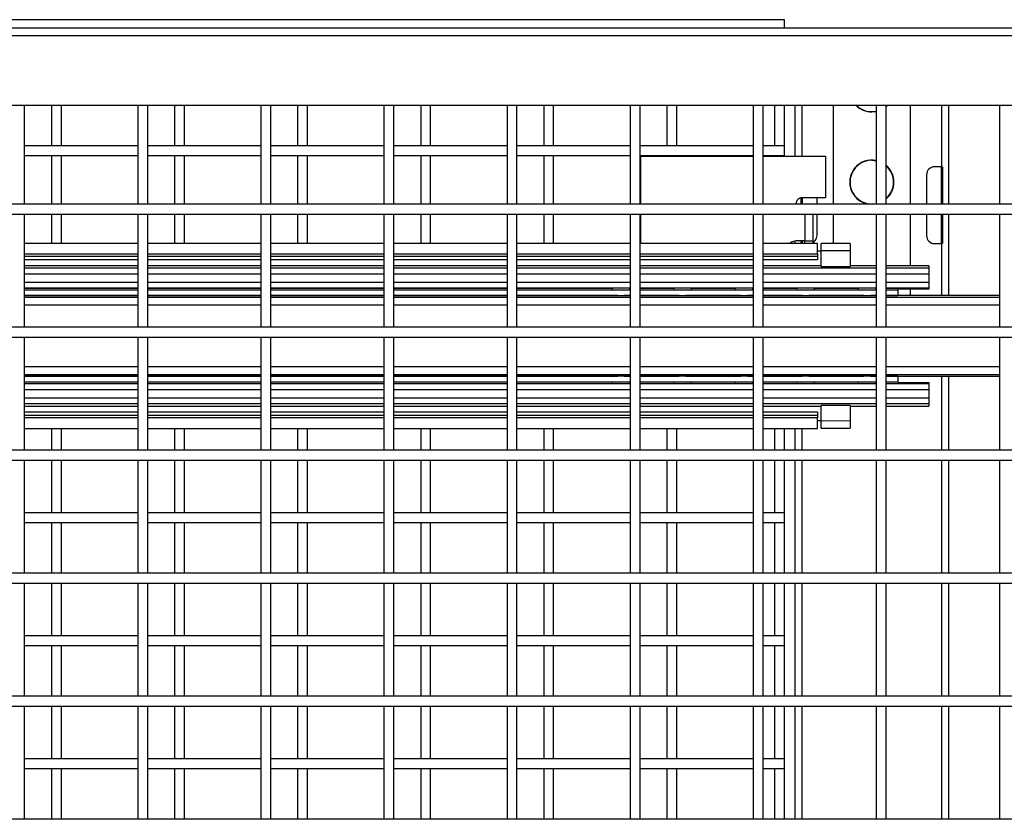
# Model space of a CAD drawing. Header units: inches. Extents: x 0.2 to 10.8, y 0.2 to 8.2.
# Tile 15 of 50: x 3.401 to 4.067, y 4.254 to 4.796. Entities that reach past the tile are written whole.
import ezdxf

# ---------------------------------------------------------------- set-up
doc = ezdxf.new("R2010")
doc.units = ezdxf.units.IN
doc.header["$MEASUREMENT"] = 0

msp = doc.modelspace()

# ---------------------------------------------------------------- linework, layer by layer
for p, q in [((3.91835, 4.79568), (1.50543, 4.79568)), ((3.91835, 4.78982), (3.91835, 4.79568)), ((5.25546, 4.78982), (2.80755, 4.78982)), ((2.80755, 4.78502), (5.25546, 4.78502)), ((2.80755, 4.73773), (5.25546, 4.73773)), ((3.4039, 4.67069), (3.4039, 4.73773)), ((3.4221, 4.73773), (3.4221, 4.71026)), ((3.42877, 4.71026), (3.42877, 4.73773)), ((3.48057, 4.73773), (3.48057, 4.67069)), ((3.48723, 4.67069), (3.48723, 4.73773)), ((3.50543, 4.73773), (3.50543, 4.71026)), ((3.5121, 4.71026), (3.5121, 4.73773)), ((3.5639, 4.73773), (3.5639, 4.67069)), ((3.57057, 4.67069), (3.57057, 4.73773)), ((3.58877, 4.73773), (3.58877, 4.71026)), ((3.59543, 4.71026), (3.59543, 4.73773)), ((3.64723, 4.73773), (3.64723, 4.67069)), ((3.6539, 4.67069), (3.6539, 4.73773)), ((3.6721, 4.73773), (3.6721, 4.71026)), ((3.67877, 4.71026), (3.67877, 4.73773)), ((3.73057, 4.73773), (3.73057, 4.67069)), ((3.73723, 4.67069), (3.73723, 4.73773)), ((3.75543, 4.73773), (3.75543, 4.71026)), ((3.7621, 4.71026), (3.7621, 4.73773)), ((3.8139, 4.73773), (3.8139, 4.67069)), ((3.82057, 4.67069), (3.82057, 4.73773)), ((3.83877, 4.73773), (3.83877, 4.71026)), ((3.84543, 4.71026), (3.84543, 4.73773)), ((3.89723, 4.73773), (3.89723, 4.67069)), ((3.9039, 4.67069), (3.9039, 4.73773)), ((3.91168, 4.73773), (3.91168, 4.71026)), ((3.91835, 4.71026), (3.91835, 4.73773)), ((3.92543, 4.73773), (3.92543, 4.70323)), ((3.93043, 4.70323), (3.93043, 4.73773)), ((3.95147, 4.67069), (3.95147, 4.73773)), ((3.98057, 4.73773), (3.98057, 4.67069)), ((3.98723, 4.67069), (3.98723, 4.73773)), ((3.98798, 4.73773), (3.98723, 4.73704)), ((4.00356, 4.73773), (4.00356, 4.67069)), ((4.0246, 4.73773), (4.0246, 4.69607)), ((4.0296, 4.67069), (4.0296, 4.73773)), ((4.0639, 4.73773), (4.0639, 4.67069)), ((3.48057, 4.71026), (3.4039, 4.71026)), ((3.5639, 4.71026), (3.48723, 4.71026)), ((3.64723, 4.71026), (3.57057, 4.71026)), ((3.73057, 4.71026), (3.6539, 4.71026)), ((3.8139, 4.71026), (3.73723, 4.71026)), ((3.89723, 4.71026), (3.82057, 4.71026)), ((3.91835, 4.71026), (3.9039, 4.71026)), ((3.91835, 4.70359), (3.91835, 4.71026)), ((3.4039, 4.70359), (3.48057, 4.70359)), ((3.4221, 4.70359), (3.4221, 4.67069)), ((3.42877, 4.67069), (3.42877, 4.70359)), ((3.48723, 4.70359), (3.5639, 4.70359)), ((3.50543, 4.70359), (3.50543, 4.67069)), ((3.5121, 4.67069), (3.5121, 4.70359)), ((3.57057, 4.70359), (3.64723, 4.70359)), ((3.58877, 4.70359), (3.58877, 4.67069)), ((3.59543, 4.67069), (3.59543, 4.70359)), ((3.6539, 4.70359), (3.73057, 4.70359)), ((3.6721, 4.70359), (3.6721, 4.67069)), ((3.67877, 4.67069), (3.67877, 4.70359)), ((3.73723, 4.70359), (3.8139, 4.70359)), ((3.75543, 4.70359), (3.75543, 4.67069)), ((3.7621, 4.67069), (3.7621, 4.70359)), ((3.82057, 4.70359), (3.89723, 4.70359)), ((3.82122, 4.67069), (3.82122, 4.70323)), ((3.82122, 4.70323), (3.89723, 4.70323)), ((3.83877, 4.70359), (3.83877, 4.70323)), ((3.84543, 4.70323), (3.84543, 4.70359)), ((3.9039, 4.70359), (3.91835, 4.70359)), ((3.9039, 4.70323), (3.94622, 4.70323)), ((3.91168, 4.70359), (3.91168, 4.70323)), ((3.91835, 4.70323), (3.91835, 4.70359)), ((3.94622, 4.70323), (3.94622, 4.6751)), ((4.0246, 4.69607), (4.02002, 4.69607)), ((4.0246, 4.69607), (4.02543, 4.69607)), ((4.0246, 4.67069), (4.0246, 4.69607)), ((4.02543, 4.69607), (4.02543, 4.67069)), ((4.0146, 4.69065), (4.0146, 4.67069)), ((3.9296, 4.67069), (3.9296, 4.67503)), ((3.94622, 4.6751), (3.93039, 4.6751)), ((3.93043, 4.6751), (3.93043, 4.67069)), ((3.94043, 4.67069), (3.94043, 4.6751)), ((5.20338, 4.67069), (2.85963, 4.67069)), ((2.85963, 4.66403), (5.20338, 4.66403)), ((3.4039, 4.58736), (3.4039, 4.66403)), ((3.4221, 4.66403), (3.4221, 4.64413)), ((3.42877, 4.64413), (3.42877, 4.66403)), ((3.48057, 4.66403), (3.48057, 4.58736)), ((3.48723, 4.58736), (3.48723, 4.66403)), ((3.50543, 4.66403), (3.50543, 4.64413)), ((3.5121, 4.64413), (3.5121, 4.66403)), ((3.5639, 4.66403), (3.5639, 4.58736)), ((3.57057, 4.58736), (3.57057, 4.66403)), ((3.58877, 4.66403), (3.58877, 4.64413)), ((3.59543, 4.64413), (3.59543, 4.66403)), ((3.64723, 4.66403), (3.64723, 4.58736)), ((3.6539, 4.58736), (3.6539, 4.66403)), ((3.6721, 4.66403), (3.6721, 4.64413)), ((3.67877, 4.64413), (3.67877, 4.66403)), ((3.73057, 4.66403), (3.73057, 4.58736)), ((3.73723, 4.58736), (3.73723, 4.66403)), ((3.75543, 4.66403), (3.75543, 4.64413)), ((3.7621, 4.64413), (3.7621, 4.66403)), ((3.8139, 4.66403), (3.8139, 4.58736)), ((3.82057, 4.58736), (3.82057, 4.66403)), ((3.82122, 4.64413), (3.82122, 4.66403)), ((3.89723, 4.66403), (3.89723, 4.58736)), ((3.9039, 4.58736), (3.9039, 4.66403)), ((3.93222, 4.66403), (3.93222, 4.64594)), ((3.93781, 4.64594), (3.93781, 4.66403)), ((3.94043, 4.6494), (3.94043, 4.66403)), ((3.95147, 4.6441), (3.95147, 4.66403)), ((3.98057, 4.66403), (3.98057, 4.58736)), ((3.98723, 4.58736), (3.98723, 4.66403)), ((4.00356, 4.66403), (4.00356, 4.629)), ((4.0146, 4.66403), (4.0146, 4.6494)), ((4.0246, 4.64398), (4.0246, 4.66403)), ((4.02543, 4.66403), (4.02543, 4.64398)), ((4.0296, 4.60882), (4.0296, 4.66403)), ((4.0639, 4.66403), (4.0639, 4.58736)), ((3.48057, 4.64413), (3.4039, 4.64413)), ((3.5639, 4.64413), (3.48723, 4.64413)), ((3.64723, 4.64413), (3.57057, 4.64413)), ((3.73057, 4.64413), (3.6539, 4.64413)), ((3.8139, 4.64413), (3.73723, 4.64413)), ((3.89723, 4.64413), (3.82057, 4.64413)), ((3.94082, 4.64413), (3.9039, 4.64413)), ((3.92543, 4.64571), (3.92543, 4.64413)), ((3.93222, 4.64594), (3.92743, 4.64594)), ((3.9296, 4.64413), (3.9296, 4.64594)), ((3.93043, 4.64594), (3.93043, 4.64413)), ((3.93222, 4.64594), (3.93781, 4.64594)), ((3.93222, 4.64413), (3.93222, 4.64594)), ((3.93781, 4.64476), (3.93781, 4.64594)), ((3.94082, 4.63711), (3.94082, 4.64413)), ((3.9629, 4.6441), (3.94332, 4.6441)), ((3.94332, 4.63912), (3.94332, 4.6441)), ((3.9629, 4.6441), (3.9629, 4.63918)), ((4.02002, 4.64398), (4.0246, 4.64398)), ((4.02543, 4.64398), (4.0246, 4.64398)), ((4.0246, 4.64398), (4.0246, 4.60882)), ((3.4039, 4.63711), (3.48057, 4.63711)), ((3.4039, 4.6355), (3.48057, 4.6355)), ((3.48723, 4.63711), (3.5639, 4.63711)), ((3.48723, 4.6355), (3.5639, 4.6355)), ((3.57057, 4.63711), (3.64723, 4.63711)), ((3.57057, 4.6355), (3.64723, 4.6355)), ((3.6539, 4.63711), (3.73057, 4.63711)), ((3.6539, 4.6355), (3.73057, 4.6355)), ((3.73723, 4.63711), (3.8139, 4.63711)), ((3.73723, 4.6355), (3.8139, 4.6355)), ((3.82057, 4.63711), (3.89723, 4.63711)), ((3.82057, 4.6355), (3.89723, 4.6355)), ((3.9039, 4.63711), (3.94082, 4.63711)), ((3.9039, 4.6355), (3.94082, 4.6355)), ((3.94332, 4.63883), (3.94082, 4.63883)), ((3.94082, 4.63711), (3.94082, 4.6355)), ((3.94082, 4.6355), (3.94082, 4.6329)), ((3.9629, 4.63918), (3.94332, 4.63912)), ((3.94332, 4.62854), (3.94332, 4.63912)), ((3.9629, 4.63918), (3.9629, 4.62854)), ((3.48057, 4.6329), (3.4039, 4.6329)), ((3.48057, 4.629), (3.4039, 4.629)), ((3.4039, 4.6275), (3.48057, 4.6275)), ((3.48057, 4.6273), (3.4039, 4.6273)), ((3.5639, 4.6329), (3.48723, 4.6329)), ((3.5639, 4.629), (3.48723, 4.629)), ((3.48723, 4.6275), (3.5639, 4.6275)), ((3.5639, 4.6273), (3.48723, 4.6273)), ((3.64723, 4.6329), (3.57057, 4.6329)), ((3.64723, 4.629), (3.57057, 4.629)), ((3.57057, 4.6275), (3.64723, 4.6275)), ((3.64723, 4.6273), (3.57057, 4.6273)), ((3.73057, 4.6329), (3.6539, 4.6329)), ((3.73057, 4.629), (3.6539, 4.629)), ((3.6539, 4.6275), (3.73057, 4.6275)), ((3.73057, 4.6273), (3.6539, 4.6273)), ((3.8139, 4.6329), (3.73723, 4.6329)), ((3.8139, 4.629), (3.73723, 4.629)), ((3.73723, 4.6275), (3.8139, 4.6275)), ((3.8139, 4.6273), (3.73723, 4.6273)), ((3.89723, 4.6329), (3.82057, 4.6329)), ((3.89723, 4.629), (3.82057, 4.629)), ((3.82057, 4.6275), (3.89723, 4.6275)), ((3.89723, 4.6273), (3.82057, 4.6273)), ((3.94082, 4.6329), (3.9039, 4.6329)), ((3.94332, 4.629), (3.9039, 4.629)), ((3.9039, 4.6275), (3.98057, 4.6275)), ((3.98057, 4.6273), (3.9039, 4.6273)), ((3.94332, 4.62854), (3.9629, 4.62854)), ((3.98057, 4.629), (3.9629, 4.629)), ((4.01604, 4.629), (3.98723, 4.629)), ((3.98723, 4.6275), (4.01604, 4.6275)), ((4.01604, 4.6273), (3.98723, 4.6273)), ((4.01604, 4.629), (4.01604, 4.6275)), ((4.01604, 4.6275), (4.01604, 4.6273)), ((4.01604, 4.6273), (4.01604, 4.62363)), ((3.4039, 4.62363), (3.48057, 4.62363)), ((3.48723, 4.62363), (3.5639, 4.62363)), ((3.57057, 4.62363), (3.64723, 4.62363)), ((3.6539, 4.62363), (3.73057, 4.62363)), ((3.73723, 4.62363), (3.8139, 4.62363)), ((3.82057, 4.62363), (3.89723, 4.62363)), ((3.9039, 4.62363), (3.98057, 4.62363)), ((3.98723, 4.62363), (4.01604, 4.62363)), ((4.01604, 4.62363), (4.01604, 4.61772)), ((3.48057, 4.61772), (3.4039, 4.61772)), ((3.4039, 4.61403), (3.48057, 4.61403)), ((3.4039, 4.61378), (3.48057, 4.61378)), ((3.5639, 4.61772), (3.48723, 4.61772)), ((3.48723, 4.61403), (3.5639, 4.61403)), ((3.48723, 4.61378), (3.5639, 4.61378)), ((3.64723, 4.61772), (3.57057, 4.61772)), ((3.57057, 4.61403), (3.64723, 4.61403)), ((3.57057, 4.61378), (3.64723, 4.61378)), ((3.73057, 4.61772), (3.6539, 4.61772)), ((3.6539, 4.61403), (3.73057, 4.61403)), ((3.6539, 4.61378), (3.73057, 4.61378)), ((3.8139, 4.61772), (3.73723, 4.61772)), ((3.73723, 4.61403), (3.8139, 4.61403)), ((3.73723, 4.61378), (3.80191, 4.61378)), ((3.81392, 4.61274), (3.81337, 4.61403)), ((3.8135, 4.61378), (3.8139, 4.61378)), ((3.89723, 4.61772), (3.82057, 4.61772)), ((3.82057, 4.61403), (3.89723, 4.61403)), ((3.82057, 4.61378), (3.84358, 4.61378)), ((3.85559, 4.61274), (3.85503, 4.61403)), ((3.85517, 4.61378), (3.88525, 4.61378)), ((3.89726, 4.61274), (3.8967, 4.61403)), ((3.89683, 4.61378), (3.89723, 4.61378)), ((3.98057, 4.61772), (3.9039, 4.61772)), ((3.9039, 4.61403), (3.98057, 4.61403)), ((3.9039, 4.61378), (3.92691, 4.61378)), ((3.93892, 4.61274), (3.93837, 4.61403)), ((3.9385, 4.61378), (3.96858, 4.61378)), ((3.98059, 4.61274), (3.98003, 4.61403)), ((3.98017, 4.61378), (3.98057, 4.61378)), ((4.01604, 4.61772), (3.98723, 4.61772)), ((3.98723, 4.61403), (4.01604, 4.61403)), ((3.98723, 4.61378), (4.01604, 4.61378)), ((4.01604, 4.61772), (4.01604, 4.61403)), ((4.01604, 4.61403), (4.01604, 4.61378)), ((4.01604, 4.61349), (4.01604, 4.61308)), ((3.4039, 4.61274), (3.48057, 4.61274)), ((3.4039, 4.60887), (3.48057, 4.60887)), ((3.48057, 4.60882), (3.4039, 4.60882)), ((3.48057, 4.60753), (3.4039, 4.60753)), ((3.48723, 4.61274), (3.5639, 4.61274)), ((3.48723, 4.60887), (3.5639, 4.60887)), ((3.5639, 4.60882), (3.48723, 4.60882)), ((3.5639, 4.60753), (3.48723, 4.60753)), ((3.57057, 4.61274), (3.64723, 4.61274)), ((3.57057, 4.60887), (3.64723, 4.60887)), ((3.64723, 4.60882), (3.57057, 4.60882)), ((3.64723, 4.60753), (3.57057, 4.60753)), ((3.6539, 4.61274), (3.73057, 4.61274)), ((3.6539, 4.60887), (3.73057, 4.60887)), ((3.73057, 4.60882), (3.6539, 4.60882)), ((3.73057, 4.60753), (3.6539, 4.60753)), ((3.73723, 4.61274), (3.8139, 4.61274)), ((3.73723, 4.60887), (3.8139, 4.60887)), ((3.80546, 4.60882), (3.73723, 4.60882)), ((3.8139, 4.60753), (3.73723, 4.60753)), ((3.8139, 4.60882), (3.80995, 4.60882)), ((3.82057, 4.61274), (3.89723, 4.61274)), ((3.82057, 4.60887), (3.89723, 4.60887)), ((3.84713, 4.60882), (3.82057, 4.60882)), ((3.89723, 4.60753), (3.82057, 4.60753)), ((3.88879, 4.60882), (3.85162, 4.60882)), ((3.89723, 4.60882), (3.89329, 4.60882)), ((3.9039, 4.61274), (3.98057, 4.61274)), ((3.9039, 4.60887), (3.98057, 4.60887)), ((3.93046, 4.60882), (3.9039, 4.60882)), ((3.98057, 4.60753), (3.9039, 4.60753)), ((3.97213, 4.60882), (3.93495, 4.60882)), ((3.98057, 4.60882), (3.97662, 4.60882)), ((3.98723, 4.61274), (3.99521, 4.61274)), ((3.98723, 4.60887), (3.99521, 4.60887)), ((4.0639, 4.60882), (3.98723, 4.60882)), ((4.0639, 4.60753), (3.98723, 4.60753)), ((4.01604, 4.61308), (3.99521, 4.61308)), ((3.99521, 4.61308), (3.99521, 4.61274)), ((3.99521, 4.61274), (3.99521, 4.60887)), ((3.99521, 4.60887), (3.99521, 4.60882)), ((4.00356, 4.61308), (4.00356, 4.60882)), ((3.4039, 4.60242), (3.48057, 4.60242)), ((3.48723, 4.60242), (3.5639, 4.60242)), ((3.57057, 4.60242), (3.64723, 4.60242)), ((3.6539, 4.60242), (3.73057, 4.60242)), ((3.73723, 4.60242), (3.8139, 4.60242)), ((3.82057, 4.60242), (3.89723, 4.60242)), ((3.9039, 4.60242), (3.98057, 4.60242)), ((3.98723, 4.60242), (4.0639, 4.60242)), ((5.20338, 4.58736), (2.85963, 4.58736)), ((2.85963, 4.58069), (5.20338, 4.58069)), ((3.4039, 4.50403), (3.4039, 4.58069)), ((3.48057, 4.58069), (3.48057, 4.50403)), ((3.48723, 4.50403), (3.48723, 4.58069)), ((3.5639, 4.58069), (3.5639, 4.50403)), ((3.57057, 4.50403), (3.57057, 4.58069)), ((3.64723, 4.58069), (3.64723, 4.50403)), ((3.6539, 4.50403), (3.6539, 4.58069)), ((3.73057, 4.58069), (3.73057, 4.50403)), ((3.73723, 4.50403), (3.73723, 4.58069)), ((3.8139, 4.58069), (3.8139, 4.50403)), ((3.82057, 4.50403), (3.82057, 4.58069)), ((3.89723, 4.58069), (3.89723, 4.50403)), ((3.9039, 4.50403), (3.9039, 4.58069)), ((3.98057, 4.58069), (3.98057, 4.50403)), ((3.98723, 4.50403), (3.98723, 4.58069)), ((4.0639, 4.58069), (4.0639, 4.50403)), ((3.48057, 4.56055), (3.4039, 4.56055)), ((3.5639, 4.56055), (3.48723, 4.56055)), ((3.64723, 4.56055), (3.57057, 4.56055)), ((3.73057, 4.56055), (3.6539, 4.56055)), ((3.8139, 4.56055), (3.73723, 4.56055)), ((3.89723, 4.56055), (3.82057, 4.56055)), ((3.98057, 4.56055), (3.9039, 4.56055)), ((4.0639, 4.56055), (3.98723, 4.56055)), ((3.4039, 4.55544), (3.48057, 4.55544)), ((3.4039, 4.55415), (3.48057, 4.55415)), ((3.48057, 4.5541), (3.4039, 4.5541)), ((3.48723, 4.55544), (3.5639, 4.55544)), ((3.48723, 4.55415), (3.5639, 4.55415)), ((3.5639, 4.5541), (3.48723, 4.5541)), ((3.57057, 4.55544), (3.64723, 4.55544)), ((3.57057, 4.55415), (3.64723, 4.55415)), ((3.64723, 4.5541), (3.57057, 4.5541)), ((3.6539, 4.55544), (3.73057, 4.55544)), ((3.6539, 4.55415), (3.73057, 4.55415)), ((3.73057, 4.5541), (3.6539, 4.5541)), ((3.73723, 4.55544), (3.8139, 4.55544)), ((3.73723, 4.55415), (3.80546, 4.55415)), ((3.8139, 4.5541), (3.73723, 4.5541)), ((3.80995, 4.55415), (3.8139, 4.55415)), ((3.82057, 4.55544), (3.89723, 4.55544)), ((3.82057, 4.55415), (3.84713, 4.55415)), ((3.89723, 4.5541), (3.82057, 4.5541)), ((3.85162, 4.55415), (3.88879, 4.55415)), ((3.89329, 4.55415), (3.89723, 4.55415)), ((3.9039, 4.55544), (3.98057, 4.55544)), ((3.9039, 4.55415), (3.93046, 4.55415)), ((3.98057, 4.5541), (3.9039, 4.5541)), ((3.93495, 4.55415), (3.97213, 4.55415)), ((3.97662, 4.55415), (3.98057, 4.55415)), ((3.98723, 4.55544), (4.0639, 4.55544)), ((3.98723, 4.55415), (4.0639, 4.55415)), ((3.99521, 4.5541), (3.98723, 4.5541)), ((3.99521, 4.55415), (3.99521, 4.5541)), ((3.99521, 4.5541), (3.99521, 4.55022)), ((4.0246, 4.55415), (4.0246, 4.50403)), ((4.0296, 4.50403), (4.0296, 4.55415)), ((3.48057, 4.55022), (3.4039, 4.55022)), ((3.4039, 4.54919), (3.48057, 4.54919)), ((3.48057, 4.54894), (3.4039, 4.54894)), ((3.5639, 4.55022), (3.48723, 4.55022)), ((3.48723, 4.54919), (3.5639, 4.54919)), ((3.5639, 4.54894), (3.48723, 4.54894)), ((3.64723, 4.55022), (3.57057, 4.55022)), ((3.57057, 4.54919), (3.64723, 4.54919)), ((3.64723, 4.54894), (3.57057, 4.54894)), ((3.73057, 4.55022), (3.6539, 4.55022)), ((3.6539, 4.54919), (3.73057, 4.54919)), ((3.73057, 4.54894), (3.6539, 4.54894)), ((3.8139, 4.55022), (3.73723, 4.55022)), ((3.73723, 4.54919), (3.80191, 4.54919)), ((3.8139, 4.54894), (3.73723, 4.54894)), ((3.81337, 4.54894), (3.81392, 4.55022)), ((3.8135, 4.54919), (3.8139, 4.54919)), ((3.89723, 4.55022), (3.82057, 4.55022)), ((3.82057, 4.54919), (3.84358, 4.54919)), ((3.89723, 4.54894), (3.82057, 4.54894)), ((3.85503, 4.54894), (3.85559, 4.55022)), ((3.85517, 4.54919), (3.88525, 4.54919)), ((3.8967, 4.54894), (3.89726, 4.55022)), ((3.89683, 4.54919), (3.89723, 4.54919)), ((3.98057, 4.55022), (3.9039, 4.55022)), ((3.9039, 4.54919), (3.92691, 4.54919)), ((3.98057, 4.54894), (3.9039, 4.54894)), ((3.93837, 4.54894), (3.93892, 4.55022)), ((3.9385, 4.54919), (3.96858, 4.54919)), ((3.98003, 4.54894), (3.98059, 4.55022)), ((3.98017, 4.54919), (3.98057, 4.54919)), ((3.99521, 4.55022), (3.98723, 4.55022)), ((3.98723, 4.54919), (4.01604, 4.54919)), ((4.01604, 4.54894), (3.98723, 4.54894)), ((3.99521, 4.55022), (3.99521, 4.54989)), ((3.99521, 4.54989), (4.01604, 4.54989)), ((4.01604, 4.54989), (4.01604, 4.54948)), ((4.01604, 4.54919), (4.01604, 4.54894)), ((4.01604, 4.54894), (4.01604, 4.54525)), ((3.4039, 4.54525), (3.48057, 4.54525)), ((3.48723, 4.54525), (3.5639, 4.54525)), ((3.57057, 4.54525), (3.64723, 4.54525)), ((3.6539, 4.54525), (3.73057, 4.54525)), ((3.73723, 4.54525), (3.8139, 4.54525)), ((3.82057, 4.54525), (3.89723, 4.54525)), ((3.9039, 4.54525), (3.98057, 4.54525)), ((3.98723, 4.54525), (4.01604, 4.54525)), ((4.01604, 4.54525), (4.01604, 4.53933)), ((3.48057, 4.53933), (3.4039, 4.53933)), ((3.4039, 4.53567), (3.48057, 4.53567)), ((3.48057, 4.53547), (3.4039, 4.53547)), ((3.4039, 4.53396), (3.48057, 4.53396)), ((3.5639, 4.53933), (3.48723, 4.53933)), ((3.48723, 4.53567), (3.5639, 4.53567)), ((3.5639, 4.53547), (3.48723, 4.53547)), ((3.48723, 4.53396), (3.5639, 4.53396)), ((3.64723, 4.53933), (3.57057, 4.53933)), ((3.57057, 4.53567), (3.64723, 4.53567)), ((3.64723, 4.53547), (3.57057, 4.53547)), ((3.57057, 4.53396), (3.64723, 4.53396)), ((3.73057, 4.53933), (3.6539, 4.53933)), ((3.6539, 4.53567), (3.73057, 4.53567)), ((3.73057, 4.53547), (3.6539, 4.53547)), ((3.6539, 4.53396), (3.73057, 4.53396)), ((3.8139, 4.53933), (3.73723, 4.53933)), ((3.73723, 4.53567), (3.8139, 4.53567)), ((3.8139, 4.53547), (3.73723, 4.53547)), ((3.73723, 4.53396), (3.8139, 4.53396)), ((3.89723, 4.53933), (3.82057, 4.53933)), ((3.82057, 4.53567), (3.89723, 4.53567)), ((3.89723, 4.53547), (3.82057, 4.53547)), ((3.82057, 4.53396), (3.89723, 4.53396)), ((3.98057, 4.53933), (3.9039, 4.53933)), ((3.9039, 4.53567), (3.98057, 4.53567)), ((3.98057, 4.53547), (3.9039, 4.53547)), ((3.9039, 4.53396), (3.94332, 4.53396)), ((3.9629, 4.53443), (3.94332, 4.53443)), ((3.94332, 4.52385), (3.94332, 4.53443)), ((3.9629, 4.53443), (3.9629, 4.52379)), ((3.9629, 4.53396), (3.98057, 4.53396)), ((4.01604, 4.53933), (3.98723, 4.53933)), ((3.98723, 4.53567), (4.01604, 4.53567)), ((4.01604, 4.53547), (3.98723, 4.53547)), ((3.98723, 4.53396), (4.01604, 4.53396)), ((4.01604, 4.53933), (4.01604, 4.53567)), ((4.01604, 4.53567), (4.01604, 4.53547)), ((4.01604, 4.53547), (4.01604, 4.53396)), ((3.4039, 4.53007), (3.48057, 4.53007)), ((3.48057, 4.52747), (3.4039, 4.52747)), ((3.48723, 4.53007), (3.5639, 4.53007)), ((3.5639, 4.52747), (3.48723, 4.52747)), ((3.57057, 4.53007), (3.64723, 4.53007)), ((3.64723, 4.52747), (3.57057, 4.52747)), ((3.6539, 4.53007), (3.73057, 4.53007)), ((3.73057, 4.52747), (3.6539, 4.52747)), ((3.73723, 4.53007), (3.8139, 4.53007)), ((3.8139, 4.52747), (3.73723, 4.52747)), ((3.82057, 4.53007), (3.89723, 4.53007)), ((3.89723, 4.52747), (3.82057, 4.52747)), ((3.9039, 4.53007), (3.94082, 4.53007)), ((3.94082, 4.52747), (3.9039, 4.52747)), ((3.94082, 4.53007), (3.94082, 4.52747)), ((3.94082, 4.52747), (3.94082, 4.52587)), ((3.48057, 4.52587), (3.4039, 4.52587)), ((3.5639, 4.52587), (3.48723, 4.52587)), ((3.64723, 4.52587), (3.57057, 4.52587)), ((3.73057, 4.52587), (3.6539, 4.52587)), ((3.8139, 4.52587), (3.73723, 4.52587)), ((3.89723, 4.52587), (3.82057, 4.52587)), ((3.94082, 4.52587), (3.9039, 4.52587)), ((3.94082, 4.51884), (3.94082, 4.52587)), ((3.94082, 4.52413), (3.94332, 4.52413)), ((3.9629, 4.52379), (3.94332, 4.52385)), ((3.94332, 4.51887), (3.94332, 4.52385)), ((3.9629, 4.52379), (3.9629, 4.51887)), ((3.4039, 4.51884), (3.48057, 4.51884)), ((3.4221, 4.51884), (3.4221, 4.50403)), ((3.42877, 4.50403), (3.42877, 4.51884)), ((3.48723, 4.51884), (3.5639, 4.51884)), ((3.50543, 4.51884), (3.50543, 4.50403)), ((3.5121, 4.50403), (3.5121, 4.51884)), ((3.57057, 4.51884), (3.64723, 4.51884)), ((3.58877, 4.51884), (3.58877, 4.50403)), ((3.59543, 4.50403), (3.59543, 4.51884)), ((3.6539, 4.51884), (3.73057, 4.51884)), ((3.6721, 4.51884), (3.6721, 4.50403)), ((3.67877, 4.50403), (3.67877, 4.51884)), ((3.73723, 4.51884), (3.8139, 4.51884)), ((3.75543, 4.51884), (3.75543, 4.50403)), ((3.7621, 4.50403), (3.7621, 4.51884)), ((3.82057, 4.51884), (3.89723, 4.51884)), ((3.83877, 4.51884), (3.83877, 4.50403)), ((3.84543, 4.50403), (3.84543, 4.51884)), ((3.9039, 4.51884), (3.94082, 4.51884)), ((3.91168, 4.51884), (3.91168, 4.50403)), ((3.91835, 4.50403), (3.91835, 4.51884)), ((3.92543, 4.51884), (3.92543, 4.50403)), ((3.93043, 4.50403), (3.93043, 4.51884)), ((3.94332, 4.51887), (3.9629, 4.51887)), ((5.20338, 4.50403), (2.85963, 4.50403)), ((2.85963, 4.49736), (5.20338, 4.49736)), ((3.4039, 4.42069), (3.4039, 4.49736)), ((3.4221, 4.49736), (3.4221, 4.46174)), ((3.42877, 4.46174), (3.42877, 4.49736)), ((3.48057, 4.49736), (3.48057, 4.42069)), ((3.48723, 4.42069), (3.48723, 4.49736)), ((3.50543, 4.49736), (3.50543, 4.46174)), ((3.5121, 4.46174), (3.5121, 4.49736)), ((3.5639, 4.49736), (3.5639, 4.42069)), ((3.57057, 4.42069), (3.57057, 4.49736)), ((3.58877, 4.49736), (3.58877, 4.46174)), ((3.59543, 4.46174), (3.59543, 4.49736)), ((3.64723, 4.49736), (3.64723, 4.42069)), ((3.6539, 4.42069), (3.6539, 4.49736)), ((3.6721, 4.49736), (3.6721, 4.46174)), ((3.67877, 4.46174), (3.67877, 4.49736)), ((3.73057, 4.49736), (3.73057, 4.42069)), ((3.73723, 4.42069), (3.73723, 4.49736)), ((3.75543, 4.49736), (3.75543, 4.46174)), ((3.7621, 4.46174), (3.7621, 4.49736)), ((3.8139, 4.49736), (3.8139, 4.42069)), ((3.82057, 4.42069), (3.82057, 4.49736)), ((3.83877, 4.49736), (3.83877, 4.46174)), ((3.84543, 4.46174), (3.84543, 4.49736)), ((3.89723, 4.49736), (3.89723, 4.42069)), ((3.9039, 4.42069), (3.9039, 4.49736)), ((3.91168, 4.49736), (3.91168, 4.46174)), ((3.91835, 4.46174), (3.91835, 4.49736)), ((3.92543, 4.49736), (3.92543, 4.42069)), ((3.93043, 4.42069), (3.93043, 4.49736)), ((3.98057, 4.49736), (3.98057, 4.42069)), ((3.98723, 4.42069), (3.98723, 4.49736)), ((4.0246, 4.49736), (4.0246, 4.42069)), ((4.0296, 4.42069), (4.0296, 4.49736)), ((4.0639, 4.49736), (4.0639, 4.42069)), ((3.48057, 4.46174), (3.4039, 4.46174)), ((3.5639, 4.46174), (3.48723, 4.46174)), ((3.64723, 4.46174), (3.57057, 4.46174)), ((3.73057, 4.46174), (3.6539, 4.46174)), ((3.8139, 4.46174), (3.73723, 4.46174)), ((3.89723, 4.46174), (3.82057, 4.46174)), ((3.91835, 4.46174), (3.9039, 4.46174)), ((3.91835, 4.45508), (3.91835, 4.46174)), ((3.4039, 4.45508), (3.48057, 4.45508)), ((3.4221, 4.45508), (3.4221, 4.42069)), ((3.42877, 4.42069), (3.42877, 4.45508)), ((3.48723, 4.45508), (3.5639, 4.45508)), ((3.50543, 4.45508), (3.50543, 4.42069)), ((3.5121, 4.42069), (3.5121, 4.45508)), ((3.57057, 4.45508), (3.64723, 4.45508)), ((3.58877, 4.45508), (3.58877, 4.42069)), ((3.59543, 4.42069), (3.59543, 4.45508)), ((3.6539, 4.45508), (3.73057, 4.45508)), ((3.6721, 4.45508), (3.6721, 4.42069)), ((3.67877, 4.42069), (3.67877, 4.45508)), ((3.73723, 4.45508), (3.8139, 4.45508)), ((3.75543, 4.45508), (3.75543, 4.42069)), ((3.7621, 4.42069), (3.7621, 4.45508)), ((3.82057, 4.45508), (3.89723, 4.45508)), ((3.83877, 4.45508), (3.83877, 4.42069)), ((3.84543, 4.42069), (3.84543, 4.45508)), ((3.9039, 4.45508), (3.91835, 4.45508)), ((3.91168, 4.45508), (3.91168, 4.42069)), ((3.91835, 4.42069), (3.91835, 4.45508)), ((5.20338, 4.42069), (2.85963, 4.42069)), ((2.85963, 4.41403), (5.20338, 4.41403)), ((3.4039, 4.33736), (3.4039, 4.41403)), ((3.4221, 4.41403), (3.4221, 4.37841)), ((3.42877, 4.37841), (3.42877, 4.41403)), ((3.48057, 4.41403), (3.48057, 4.33736)), ((3.48723, 4.33736), (3.48723, 4.41403)), ((3.50543, 4.41403), (3.50543, 4.37841)), ((3.5121, 4.37841), (3.5121, 4.41403)), ((3.5639, 4.41403), (3.5639, 4.33736)), ((3.57057, 4.33736), (3.57057, 4.41403)), ((3.58877, 4.41403), (3.58877, 4.37841)), ((3.59543, 4.37841), (3.59543, 4.41403)), ((3.64723, 4.41403), (3.64723, 4.33736)), ((3.6539, 4.33736), (3.6539, 4.41403)), ((3.6721, 4.41403), (3.6721, 4.37841)), ((3.67877, 4.37841), (3.67877, 4.41403)), ((3.73057, 4.41403), (3.73057, 4.33736)), ((3.73723, 4.33736), (3.73723, 4.41403)), ((3.75543, 4.41403), (3.75543, 4.37841)), ((3.7621, 4.37841), (3.7621, 4.41403)), ((3.8139, 4.41403), (3.8139, 4.33736)), ((3.82057, 4.33736), (3.82057, 4.41403)), ((3.83877, 4.41403), (3.83877, 4.37841)), ((3.84543, 4.37841), (3.84543, 4.41403)), ((3.89723, 4.41403), (3.89723, 4.33736)), ((3.9039, 4.33736), (3.9039, 4.41403)), ((3.91168, 4.41403), (3.91168, 4.37841)), ((3.91835, 4.37841), (3.91835, 4.41403)), ((3.92543, 4.41403), (3.92543, 4.33736)), ((3.93043, 4.33736), (3.93043, 4.41403)), ((3.98057, 4.41403), (3.98057, 4.33736)), ((3.98723, 4.33736), (3.98723, 4.41403)), ((4.0246, 4.41403), (4.0246, 4.33736)), ((4.0296, 4.33736), (4.0296, 4.41403)), ((4.0639, 4.41403), (4.0639, 4.33736)), ((3.48057, 4.37841), (3.4039, 4.37841)), ((3.5639, 4.37841), (3.48723, 4.37841)), ((3.64723, 4.37841), (3.57057, 4.37841)), ((3.73057, 4.37841), (3.6539, 4.37841)), ((3.8139, 4.37841), (3.73723, 4.37841)), ((3.89723, 4.37841), (3.82057, 4.37841)), ((3.91835, 4.37841), (3.9039, 4.37841)), ((3.91835, 4.37174), (3.91835, 4.37841)), ((3.4039, 4.37174), (3.48057, 4.37174)), ((3.4221, 4.37174), (3.4221, 4.33736)), ((3.42877, 4.33736), (3.42877, 4.37174)), ((3.48723, 4.37174), (3.5639, 4.37174)), ((3.50543, 4.37174), (3.50543, 4.33736)), ((3.5121, 4.33736), (3.5121, 4.37174)), ((3.57057, 4.37174), (3.64723, 4.37174)), ((3.58877, 4.37174), (3.58877, 4.33736)), ((3.59543, 4.33736), (3.59543, 4.37174)), ((3.6539, 4.37174), (3.73057, 4.37174)), ((3.6721, 4.37174), (3.6721, 4.33736)), ((3.67877, 4.33736), (3.67877, 4.37174)), ((3.73723, 4.37174), (3.8139, 4.37174)), ((3.75543, 4.37174), (3.75543, 4.33736)), ((3.7621, 4.33736), (3.7621, 4.37174)), ((3.82057, 4.37174), (3.89723, 4.37174)), ((3.83877, 4.37174), (3.83877, 4.33736)), ((3.84543, 4.33736), (3.84543, 4.37174)), ((3.9039, 4.37174), (3.91835, 4.37174)), ((3.91168, 4.37174), (3.91168, 4.33736)), ((3.91835, 4.33736), (3.91835, 4.37174)), ((5.20338, 4.33736), (2.85963, 4.33736)), ((2.85963, 4.33069), (5.20338, 4.33069)), ((3.4039, 4.25403), (3.4039, 4.33069)), ((3.4221, 4.33069), (3.4221, 4.29508)), ((3.42877, 4.29508), (3.42877, 4.33069)), ((3.48057, 4.33069), (3.48057, 4.25403)), ((3.48723, 4.25403), (3.48723, 4.33069)), ((3.50543, 4.33069), (3.50543, 4.29508)), ((3.5121, 4.29508), (3.5121, 4.33069)), ((3.5639, 4.33069), (3.5639, 4.25403)), ((3.57057, 4.25403), (3.57057, 4.33069)), ((3.58877, 4.33069), (3.58877, 4.29508)), ((3.59543, 4.29508), (3.59543, 4.33069)), ((3.64723, 4.33069), (3.64723, 4.25403)), ((3.6539, 4.25403), (3.6539, 4.33069)), ((3.6721, 4.33069), (3.6721, 4.29508)), ((3.67877, 4.29508), (3.67877, 4.33069)), ((3.73057, 4.33069), (3.73057, 4.25403)), ((3.73723, 4.25403), (3.73723, 4.33069)), ((3.75543, 4.33069), (3.75543, 4.29508)), ((3.7621, 4.29508), (3.7621, 4.33069)), ((3.8139, 4.33069), (3.8139, 4.25403)), ((3.82057, 4.25403), (3.82057, 4.33069)), ((3.83877, 4.33069), (3.83877, 4.29508)), ((3.84543, 4.29508), (3.84543, 4.33069)), ((3.89723, 4.33069), (3.89723, 4.25403)), ((3.9039, 4.25403), (3.9039, 4.33069)), ((3.91168, 4.33069), (3.91168, 4.29508)), ((3.91835, 4.29508), (3.91835, 4.33069)), ((3.92543, 4.33069), (3.92543, 4.25403)), ((3.93043, 4.25403), (3.93043, 4.33069)), ((3.98057, 4.33069), (3.98057, 4.25403)), ((3.98723, 4.25403), (3.98723, 4.33069)), ((4.0246, 4.33069), (4.0246, 4.25403)), ((4.0296, 4.25403), (4.0296, 4.33069)), ((4.0639, 4.33069), (4.0639, 4.25403)), ((3.48057, 4.29508), (3.4039, 4.29508)), ((3.5639, 4.29508), (3.48723, 4.29508)), ((3.64723, 4.29508), (3.57057, 4.29508)), ((3.73057, 4.29508), (3.6539, 4.29508)), ((3.8139, 4.29508), (3.73723, 4.29508)), ((3.89723, 4.29508), (3.82057, 4.29508)), ((3.91835, 4.29508), (3.9039, 4.29508)), ((3.91835, 4.28841), (3.91835, 4.29508)), ((3.4039, 4.28841), (3.48057, 4.28841)), ((3.4221, 4.28841), (3.4221, 4.25403)), ((3.42877, 4.25403), (3.42877, 4.28841)), ((3.48723, 4.28841), (3.5639, 4.28841)), ((3.50543, 4.28841), (3.50543, 4.25403)), ((3.5121, 4.25403), (3.5121, 4.28841)), ((3.57057, 4.28841), (3.64723, 4.28841)), ((3.58877, 4.28841), (3.58877, 4.25403)), ((3.59543, 4.25403), (3.59543, 4.28841)), ((3.6539, 4.28841), (3.73057, 4.28841)), ((3.6721, 4.28841), (3.6721, 4.25403)), ((3.67877, 4.25403), (3.67877, 4.28841)), ((3.73723, 4.28841), (3.8139, 4.28841)), ((3.75543, 4.28841), (3.75543, 4.25403)), ((3.7621, 4.25403), (3.7621, 4.28841)), ((3.82057, 4.28841), (3.89723, 4.28841)), ((3.83877, 4.28841), (3.83877, 4.25403)), ((3.84543, 4.25403), (3.84543, 4.28841)), ((3.9039, 4.28841), (3.91835, 4.28841)), ((3.91168, 4.28841), (3.91168, 4.25403)), ((3.91835, 4.25403), (3.91835, 4.28841)), ((5.20338, 4.25403), (2.85963, 4.25403))]:
    msp.add_line(p, q)
at = {"flags": 128}
for points in [[(3.97752, 4.73317), (3.98044, 4.73346), (3.98057, 4.73349)], [(3.98723, 4.73675), (3.98811, 4.73756), (3.98828, 4.73773)], [(3.97752, 4.70041), (3.98049, 4.70011), (3.98057, 4.70009)], [(3.97831, 4.67069), (3.98044, 4.67096), (3.98057, 4.67099)], [(3.80205, 4.61403), (3.80184, 4.61363), (3.80149, 4.61274)], [(3.84371, 4.61403), (3.84351, 4.61363), (3.84316, 4.61274)], [(3.88538, 4.61403), (3.88517, 4.61363), (3.88482, 4.61274)], [(3.92705, 4.61403), (3.92684, 4.61363), (3.92649, 4.61274)], [(3.96871, 4.61403), (3.96851, 4.61363), (3.96816, 4.61274)], [(3.80149, 4.55022), (3.80184, 4.54934), (3.80205, 4.54894)], [(3.84316, 4.55022), (3.84351, 4.54934), (3.84371, 4.54894)], [(3.88482, 4.55022), (3.88517, 4.54934), (3.88538, 4.54894)], [(3.92649, 4.55022), (3.92684, 4.54934), (3.92705, 4.54894)], [(3.96816, 4.55022), (3.96851, 4.54934), (3.96871, 4.54894)]]:
    msp.add_lwpolyline(points, dxfattribs=at)
for centre, radius, start, end in [((3.97752, 4.74815), 0.01498, 224.05992, 270), ((3.97752, 4.74815), 0.01476, 224.88035, 281.92876), ((3.97752, 4.68565), 0.01498, 78.24646, 266.9778), ((3.97752, 4.68565), 0.01476, 90, 281.92876), ((3.97752, 4.68565), 0.01498, 310.44854, 49.55146), ((3.97752, 4.68565), 0.01476, 311.17018, 48.82982), ((4.02002, 4.69065), 0.00542, 90, 180), ((3.93039, 4.67094), 0.00417, 90, 183.36807), ((3.93502, 4.6494), 0.00542, 283.32537, 0), ((4.02002, 4.6494), 0.00542, 180, 270), ((3.92743, 4.63685), 0.00908, 90, 126.77123)]:
    msp.add_arc(centre, radius, start, end)

doc.saveas('drawing.dxf')
